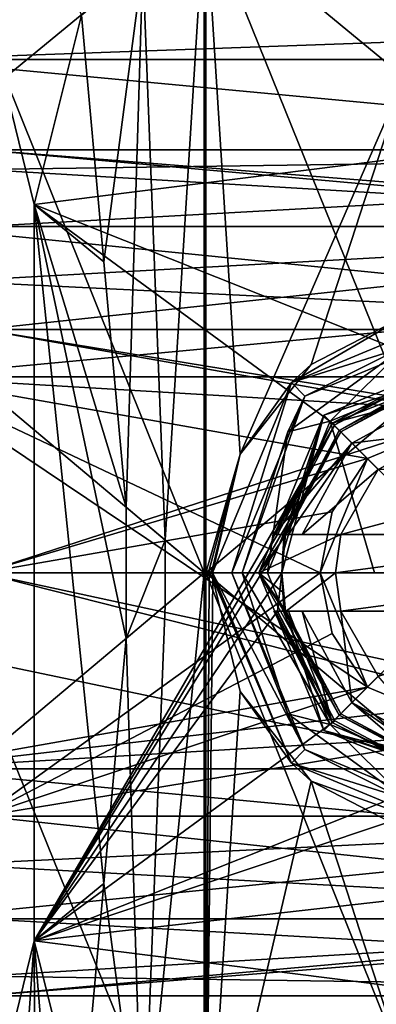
# Model space of a CAD drawing. Header units: millimetres. Extents: x -109 to 171, y -66 to 35.
# Tile 159 of 185: x 125.59 to 130.23, y -5.61 to 7.19. Entities that reach past the tile are written whole.
import ezdxf

# ---------------------------------------------------------------- set-up
doc = ezdxf.new("R2010")
doc.units = ezdxf.units.MM
doc.header["$LTSCALE"] = 65.185185
for name, color, linetype in [('697', 7, 'CONTINUOUS'), ('701', 7, 'CONTINUOUS'), ('707', 7, 'CONTINUOUS'), ('710', 7, 'CONTINUOUS'), ('713', 7, 'CONTINUOUS'), ('714', 7, 'CONTINUOUS'), ('715', 7, 'CONTINUOUS'), ('716', 7, 'CONTINUOUS'), ('717', 7, 'CONTINUOUS'), ('718', 7, 'CONTINUOUS'), ('719', 7, 'CONTINUOUS'), ('720', 7, 'CONTINUOUS'), ('721', 7, 'CONTINUOUS'), ('722', 7, 'CONTINUOUS'), ('724', 7, 'CONTINUOUS'), ('725', 7, 'CONTINUOUS'), ('731', 7, 'CONTINUOUS'), ('732', 7, 'CONTINUOUS'), ('784', 7, 'CONTINUOUS'), ('785', 7, 'CONTINUOUS'), ('794', 7, 'CONTINUOUS'), ('800', 7, 'CONTINUOUS'), ('801', 7, 'CONTINUOUS'), ('809', 7, 'CONTINUOUS'), ('880', 7, 'CONTINUOUS'), ('881', 7, 'CONTINUOUS'), ('888', 7, 'CONTINUOUS'), ('889', 7, 'CONTINUOUS'), ('905', 7, 'CONTINUOUS'), ('906', 7, 'CONTINUOUS'), ('907', 7, 'CONTINUOUS'), ('908', 7, 'CONTINUOUS'), ('909', 7, 'CONTINUOUS'), ('910', 7, 'CONTINUOUS'), ('911', 7, 'CONTINUOUS'), ('912', 7, 'CONTINUOUS'), ('913', 7, 'CONTINUOUS'), ('914', 7, 'CONTINUOUS'), ('918', 7, 'CONTINUOUS'), ('919', 7, 'CONTINUOUS'), ('920', 7, 'CONTINUOUS'), ('930', 7, 'CONTINUOUS'), ('931', 7, 'CONTINUOUS'), ('932', 7, 'CONTINUOUS'), ('933', 7, 'CONTINUOUS'), ('936', 7, 'CONTINUOUS'), ('937', 7, 'CONTINUOUS'), ('938', 7, 'CONTINUOUS'), ('939', 7, 'CONTINUOUS'), ('940', 7, 'CONTINUOUS'), ('945', 7, 'CONTINUOUS'), ('948', 7, 'CONTINUOUS'), ('951', 7, 'CONTINUOUS')]:
    doc.layers.add(name, color=color, linetype=linetype)

msp = doc.modelspace()

# ---------------------------------------------------------------- linework, layer by layer
at = {"layer": '697', "linetype": 'CONTINUOUS'}
for points in [[(125.775, 4.786, -19.676), (168.1, 10.125, -17.537), (123.643, 13.488, -15.104), (125.775, 4.786, -19.676)], [(168.1, 10.125, -17.537), (125.775, 4.786, -19.676), (131.1, 2.671, -20.073), (168.1, 10.125, -17.537)], [(125.775, 4.786, -19.676), (125.775, -4.786, -19.676), (129.691, 1.923, -20.158), (125.775, 4.786, -19.676)], [(131.1, 2.671, -20.073), (125.775, 4.786, -19.676), (129.691, 1.923, -20.158), (131.1, 2.671, -20.073)], [(129.691, 1.923, -20.158), (125.775, -4.786, -19.676), (128.944, 0.5, -20.244), (129.691, 1.923, -20.158)], [(128.944, 0.5, -20.244), (125.775, -4.786, -19.676), (129.049, 0.5, -20.244), (128.944, 0.5, -20.244)], [(129.049, 0.5, -20.244), (125.775, -4.786, -19.676), (129, 0, -20.25), (129.049, 0.5, -20.244)], [(168.1, -10.125, -17.537), (168.1, 0, -20.25), (125.775, -4.786, -19.676), (168.1, -10.125, -17.537)], [(125.775, -4.786, -19.676), (168.1, 0, -20.25), (132.1, -2.671, -20.073), (125.775, -4.786, -19.676)], [(129, 0, -20.25), (125.775, -4.786, -19.676), (128.944, -0.5, -20.244), (129, 0, -20.25)], [(129.049, -0.5, -20.244), (129, 0, -20.25), (128.944, -0.5, -20.244), (129.049, -0.5, -20.244)], [(128.944, -0.5, -20.244), (125.775, -4.786, -19.676), (129.691, -1.923, -20.158), (128.944, -0.5, -20.244)], [(129.691, -1.923, -20.158), (125.775, -4.786, -19.676), (131.1, -2.671, -20.073), (129.691, -1.923, -20.158)], [(125.775, -4.786, -19.676), (132.1, -2.671, -20.073), (131.1, -2.671, -20.073), (125.775, -4.786, -19.676)], [(123.643, -13.488, -15.104), (168.1, -10.125, -17.537), (125.775, -4.786, -19.676), (123.643, -13.488, -15.104)]]:
    msp.add_3dface(points, dxfattribs=at)
at = {"layer": '701', "linetype": 'CONTINUOUS'}
for points in [[(168.1, 10.125, 17.537), (168.1, 0, 20.25), (119.6, 10.125, 17.537), (168.1, 10.125, 17.537)], [(119.6, 10.125, 17.537), (168.1, 0, 20.25), (119.6, 0, 20.25), (119.6, 10.125, 17.537)], [(168.1, 0, 20.25), (168.1, -10.125, 17.537), (119.6, 0, 20.25), (168.1, 0, 20.25)], [(119.6, 0, 20.25), (168.1, -10.125, 17.537), (119.6, -10.125, 17.537), (119.6, 0, 20.25)]]:
    msp.add_3dface(points, dxfattribs=at)
at = {"layer": '707', "linetype": 'CONTINUOUS'}
for points in [[(125.1, 5.244, 1.658), (125.1, 5.5), (137.6, 4.5, 3.162), (125.1, 5.244, 1.658)], [(137.6, 4.5, 3.162), (125.1, 5.5), (143.1, 3.889, 3.889), (137.6, 4.5, 3.162)], [(143.1, 3.889, 3.889), (125.1, 5.5), (143.1, 5.5), (143.1, 3.889, 3.889)], [(125.1, 4.5, 3.162), (125.1, 5.244, 1.658), (137.6, 4.5, 3.162), (125.1, 4.5, 3.162)], [(125.1, 0, 5.5), (125.1, 3.162, 4.5), (143.1, 0, 5.5), (125.1, 0, 5.5)], [(125.1, 3.162, 4.5), (137.6, 3.162, 4.5), (143.1, 0, 5.5), (125.1, 3.162, 4.5)], [(125.1, -3.162, 4.5), (125.1, 0, 5.5), (137.6, -3.162, 4.5), (125.1, -3.162, 4.5)], [(137.6, -3.162, 4.5), (125.1, 0, 5.5), (143.1, -3.889, 3.889), (137.6, -3.162, 4.5)], [(143.1, -3.889, 3.889), (125.1, 0, 5.5), (143.1, 0, 5.5), (143.1, -3.889, 3.889)], [(125.1, -5.244, 1.658), (125.1, -4.5, 3.162), (143.1, -5.5), (125.1, -5.244, 1.658)], [(125.1, -4.5, 3.162), (137.6, -4.5, 3.162), (143.1, -5.5), (125.1, -4.5, 3.162)], [(125.1, -5.5), (125.1, -5.244, 1.658), (143.1, -5.5), (125.1, -5.5)]]:
    msp.add_3dface(points, dxfattribs=at)
at = {"layer": '710', "linetype": 'CONTINUOUS'}
for points in [[(143.1, 5.5), (125.1, 5.5), (125.1, 5.244, -1.658), (143.1, 5.5)], [(143.1, 5.5), (125.1, 5.244, -1.658), (125.1, 4.5, -3.162), (143.1, 5.5)], [(143.1, 5.5), (125.1, 4.5, -3.162), (137.6, 4.5, -3.162), (143.1, 5.5)], [(125.1, 3.162, -4.5), (125.1, 0, -5.5), (131.6, 2.1, -5.083), (125.1, 3.162, -4.5)], [(137.6, 3.162, -4.5), (125.1, 3.162, -4.5), (131.6, 2.1, -5.083), (137.6, 3.162, -4.5)], [(131.6, 2.1, -5.083), (125.1, 0, -5.5), (130.116, 1.486, -5.296), (131.6, 2.1, -5.083)], [(130.116, 1.486, -5.296), (125.1, 0, -5.5), (129.655, 0.791, -5.443), (130.116, 1.486, -5.296)], [(125.1, 0, -5.5), (129.5, 0, -5.5), (129.655, 0.791, -5.443), (125.1, 0, -5.5)], [(125.1, 0, -5.5), (125.1, -3.162, -4.5), (129.5, 0, -5.5), (125.1, 0, -5.5)], [(129.5, 0, -5.5), (125.1, -3.162, -4.5), (129.655, -0.791, -5.443), (129.5, 0, -5.5)], [(129.655, -0.791, -5.443), (125.1, -3.162, -4.5), (130.116, -1.486, -5.296), (129.655, -0.791, -5.443)], [(130.116, -1.486, -5.296), (125.1, -3.162, -4.5), (131.6, -2.1, -5.083), (130.116, -1.486, -5.296)], [(125.1, -3.162, -4.5), (137.6, -3.162, -4.5), (131.6, -2.1, -5.083), (125.1, -3.162, -4.5)], [(125.1, -5.5), (143.1, -5.5), (143.1, -3.889, -3.889), (125.1, -5.5)], [(137.6, -4.5, -3.162), (125.1, -5.5), (143.1, -3.889, -3.889), (137.6, -4.5, -3.162)], [(125.1, -5.244, -1.658), (125.1, -5.5), (137.6, -4.5, -3.162), (125.1, -5.244, -1.658)], [(125.1, -4.5, -3.162), (125.1, -5.244, -1.658), (137.6, -4.5, -3.162), (125.1, -4.5, -3.162)]]:
    msp.add_3dface(points, dxfattribs=at)
at = {"layer": '713', "linetype": 'CONTINUOUS'}
for points in [[(124.236, -4.5, 4.5), (124.715, -3.793, 4.5), (137.6, -3.162, 4.5), (124.236, -4.5, 4.5)], [(124.236, -4.5, 4.5), (137.6, -3.162, 4.5), (137.6, -4.5, 4.5), (124.236, -4.5, 4.5)], [(124.715, -3.793, 4.5), (125.1, -3.162, 4.5), (137.6, -3.162, 4.5), (124.715, -3.793, 4.5)]]:
    msp.add_3dface(points, dxfattribs=at)
at = {"layer": '714', "linetype": 'CONTINUOUS'}
for points in [[(124.236, 4.5, 4.5), (124.715, 4.5, 3.793), (137.6, 4.5, 3.162), (124.236, 4.5, 4.5)], [(124.236, 4.5, 4.5), (137.6, 4.5, 3.162), (137.6, 4.5, 4.5), (124.236, 4.5, 4.5)], [(124.715, 4.5, 3.793), (125.1, 4.5, 3.162), (137.6, 4.5, 3.162), (124.715, 4.5, 3.793)]]:
    msp.add_3dface(points, dxfattribs=at)
at = {"layer": '715', "linetype": 'CONTINUOUS'}
for points in [[(124.236, 4.5, -4.5), (124.715, 3.793, -4.5), (137.6, 3.162, -4.5), (124.236, 4.5, -4.5)], [(124.236, 4.5, -4.5), (137.6, 3.162, -4.5), (137.6, 4.5, -4.5), (124.236, 4.5, -4.5)], [(124.715, 3.793, -4.5), (125.1, 3.162, -4.5), (137.6, 3.162, -4.5), (124.715, 3.793, -4.5)]]:
    msp.add_3dface(points, dxfattribs=at)
at = {"layer": '716', "linetype": 'CONTINUOUS'}
for points in [[(124.236, -4.5, -4.5), (124.715, -4.5, -3.793), (137.6, -4.5, -3.162), (124.236, -4.5, -4.5)], [(124.236, -4.5, -4.5), (137.6, -4.5, -3.162), (137.6, -4.5, -4.5), (124.236, -4.5, -4.5)], [(124.715, -4.5, -3.793), (125.1, -4.5, -3.162), (137.6, -4.5, -3.162), (124.715, -4.5, -3.793)]]:
    msp.add_3dface(points, dxfattribs=at)
at = {"layer": '717', "linetype": 'CONTINUOUS'}
for points in [[(131.6, 2.1, -7.978), (130.116, 1.486, -5.296), (130.115, 1.485, -8.115), (131.6, 2.1, -7.978)], [(131.6, 2.1, -5.083), (130.116, 1.486, -5.296), (131.6, 2.1, -7.978), (131.6, 2.1, -5.083)], [(129.655, 0.791, -5.443), (129.5, 0, -5.5), (130.115, 1.485, -8.115), (129.655, 0.791, -5.443)], [(129.5, 0, -5.5), (129.5, 0, -8.25), (130.115, 1.485, -8.115), (129.5, 0, -5.5)], [(130.116, 1.486, -5.296), (129.655, 0.791, -5.443), (130.115, 1.485, -8.115), (130.116, 1.486, -5.296)]]:
    msp.add_3dface(points, dxfattribs=at)
at = {"layer": '718', "linetype": 'CONTINUOUS'}
for points in [[(129.5, 0, -5.5), (129.655, -0.791, -5.443), (129.5, 0, -8.25), (129.5, 0, -5.5)], [(129.5, 0, -8.25), (129.655, -0.791, -5.443), (130.115, -1.485, -8.115), (129.5, 0, -8.25)], [(129.655, -0.791, -5.443), (130.116, -1.486, -5.296), (130.115, -1.485, -8.115), (129.655, -0.791, -5.443)], [(130.116, -1.486, -5.296), (131.6, -2.1, -5.083), (130.115, -1.485, -8.115), (130.116, -1.486, -5.296)], [(130.115, -1.485, -8.115), (131.6, -2.1, -5.083), (131.6, -2.1, -7.978), (130.115, -1.485, -8.115)]]:
    msp.add_3dface(points, dxfattribs=at)
at = {"layer": '719', "linetype": 'CONTINUOUS'}
for points in [[(129.125, 2.475, -21.5), (131.6, 3.5, -21.5), (131.6, 3.25, -21.5), (129.125, 2.475, -21.5)], [(129.302, 2.298, -21.5), (129.125, 2.475, -21.5), (131.6, 3.25, -21.5), (129.302, 2.298, -21.5)], [(128.1, 0, -21.5), (129.125, 2.475, -21.5), (128.35, 0, -21.5), (128.1, 0, -21.5)], [(128.35, 0, -21.5), (129.125, 2.475, -21.5), (129.302, 2.298, -21.5), (128.35, 0, -21.5)], [(129.125, -2.475, -21.5), (128.1, 0, -21.5), (129.302, -2.298, -21.5), (129.125, -2.475, -21.5)], [(128.1, 0, -21.5), (128.35, 0, -21.5), (129.302, -2.298, -21.5), (128.1, 0, -21.5)], [(131.6, -3.25, -21.5), (129.125, -2.475, -21.5), (129.302, -2.298, -21.5), (131.6, -3.25, -21.5)], [(131.6, -3.5, -21.5), (129.125, -2.475, -21.5), (131.6, -3.25, -21.5), (131.6, -3.5, -21.5)]]:
    msp.add_3dface(points, dxfattribs=at)
at = {"layer": '720', "linetype": 'CONTINUOUS'}
for points in [[(131.6, 3.5, -21.5), (129.125, 2.475, -21.5), (130.674, 3.375, -21.845), (131.6, 3.5, -21.5)], [(130.674, 3.375, -21.845), (129.125, 2.475, -21.5), (129.381, 2.707, -21.893), (130.674, 3.375, -21.845)], [(129.381, 2.707, -21.893), (129.125, 2.475, -21.5), (128.458, 1.542, -22.097), (129.381, 2.707, -21.893)], [(129.125, 2.475, -21.5), (128.1, 0, -21.5), (128.458, 1.542, -22.097), (129.125, 2.475, -21.5)], [(128.1, 0, -21.5), (128.101, 0.076, -22.385), (128.458, 1.542, -22.097), (128.1, 0, -21.5)], [(128.101, 0.076, -22.385), (128.1, 0, -21.5), (128.1, 0.038, -22.386), (128.101, 0.076, -22.385)], [(128.1, 0.038, -22.386), (128.1, 0, -21.5), (128.1, 0, -22.386), (128.1, 0.038, -22.386)]]:
    msp.add_3dface(points, dxfattribs=at)
at = {"layer": '721', "linetype": 'CONTINUOUS'}
for points in [[(128.1, 0, -21.5), (129.125, -2.475, -21.5), (128.1, 0, -22.386), (128.1, 0, -21.5)], [(128.1, 0, -22.386), (129.125, -2.475, -21.5), (128.1, -0.038, -22.386), (128.1, 0, -22.386)], [(128.1, -0.038, -22.386), (129.125, -2.475, -21.5), (128.101, -0.076, -22.385), (128.1, -0.038, -22.386)], [(128.101, -0.076, -22.385), (129.125, -2.475, -21.5), (128.458, -1.542, -22.097), (128.101, -0.076, -22.385)], [(128.458, -1.542, -22.097), (129.125, -2.475, -21.5), (129.381, -2.707, -21.893), (128.458, -1.542, -22.097)], [(129.125, -2.475, -21.5), (131.6, -3.5, -21.5), (129.381, -2.707, -21.893), (129.125, -2.475, -21.5)], [(129.381, -2.707, -21.893), (131.6, -3.5, -21.5), (130.674, -3.375, -21.845), (129.381, -2.707, -21.893)]]:
    msp.add_3dface(points, dxfattribs=at)
at = {"layer": '722', "linetype": 'CONTINUOUS'}
for points in [[(125.775, 4.786, -19.676), (123.643, 13.488, -15.104), (126.393, 7.248, -21.001), (125.775, 4.786, -19.676)], [(126.684, 4.041, -21.625), (125.775, 4.786, -19.676), (126.393, 7.248, -21.001), (126.684, 4.041, -21.625)], [(125.775, -4.786, -19.676), (125.775, 4.786, -19.676), (126.684, -4.041, -21.625), (125.775, -4.786, -19.676)], [(126.684, -4.041, -21.625), (125.775, 4.786, -19.676), (126.974, -0.853, -22.248), (126.684, -4.041, -21.625)], [(126.974, -0.853, -22.248), (125.775, 4.786, -19.676), (126.974, 0.853, -22.248), (126.974, -0.853, -22.248)], [(126.974, 0.853, -22.248), (125.775, 4.786, -19.676), (126.684, 4.041, -21.625), (126.974, 0.853, -22.248)], [(126.393, -7.248, -21.001), (125.775, -4.786, -19.676), (126.684, -4.041, -21.625), (126.393, -7.248, -21.001)], [(123.643, -13.488, -15.104), (125.775, -4.786, -19.676), (125.279, -11.902, -18.612), (123.643, -13.488, -15.104)], [(125.279, -11.902, -18.612), (125.775, -4.786, -19.676), (125.798, -10.162, -19.726), (125.279, -11.902, -18.612)], [(125.798, -10.162, -19.726), (125.775, -4.786, -19.676), (126.096, -8.698, -20.364), (125.798, -10.162, -19.726)], [(126.096, -8.698, -20.364), (125.775, -4.786, -19.676), (126.393, -7.248, -21.001), (126.096, -8.698, -20.364)]]:
    msp.add_3dface(points, dxfattribs=at)
at = {"layer": '724', "linetype": 'CONTINUOUS'}
for points in [[(124.1, 8.25), (124.1, 6.674, 4.849), (168.1, 8.25), (124.1, 8.25)], [(168.1, 8.25), (124.1, 6.674, 4.849), (168.1, 6.674, 4.849), (168.1, 8.25)], [(124.1, 6.674, 4.849), (124.1, 2.549, 7.846), (168.1, 6.674, 4.849), (124.1, 6.674, 4.849)], [(124.1, 2.549, 7.846), (168.1, 2.549, 7.846), (168.1, 6.674, 4.849), (124.1, 2.549, 7.846)], [(124.1, 2.549, 7.846), (124.1, -2.549, 7.846), (168.1, 2.549, 7.846), (124.1, 2.549, 7.846)], [(124.1, -2.549, 7.846), (168.1, -2.549, 7.846), (168.1, 2.549, 7.846), (124.1, -2.549, 7.846)], [(124.1, -2.549, 7.846), (124.1, -6.674, 4.849), (168.1, -2.549, 7.846), (124.1, -2.549, 7.846)], [(124.1, -6.674, 4.849), (168.1, -6.674, 4.849), (168.1, -2.549, 7.846), (124.1, -6.674, 4.849)]]:
    msp.add_3dface(points, dxfattribs=at)
at = {"layer": '725', "linetype": 'CONTINUOUS'}
for points in [[(124.1, 6.674, -4.849), (124.1, 8.25), (168.1, 6.674, -4.849), (124.1, 6.674, -4.849)], [(124.1, 8.25), (168.1, 8.25), (168.1, 6.674, -4.849), (124.1, 8.25)], [(124.1, 2.549, -7.846), (124.1, 6.674, -4.849), (168.1, 2.549, -7.846), (124.1, 2.549, -7.846)], [(124.1, 6.674, -4.849), (168.1, 6.674, -4.849), (168.1, 2.549, -7.846), (124.1, 6.674, -4.849)], [(124.1, -2.549, -7.846), (124.1, 2.549, -7.846), (130.115, -1.485, -8.115), (124.1, -2.549, -7.846)], [(129.5, 0, -8.25), (124.1, 2.549, -7.846), (130.115, 1.485, -8.115), (129.5, 0, -8.25)], [(124.1, 2.549, -7.846), (129.5, 0, -8.25), (130.115, -1.485, -8.115), (124.1, 2.549, -7.846)], [(124.1, 2.549, -7.846), (131.6, 2.1, -7.978), (130.115, 1.485, -8.115), (124.1, 2.549, -7.846)], [(131.6, 2.1, -7.978), (124.1, 2.549, -7.846), (168.1, 2.549, -7.846), (131.6, 2.1, -7.978)], [(124.1, -2.549, -7.846), (130.115, -1.485, -8.115), (131.6, -2.1, -7.978), (124.1, -2.549, -7.846)], [(124.1, -2.549, -7.846), (131.6, -2.1, -7.978), (168.1, -2.549, -7.846), (124.1, -2.549, -7.846)], [(124.1, -6.674, -4.849), (124.1, -2.549, -7.846), (168.1, -6.674, -4.849), (124.1, -6.674, -4.849)], [(124.1, -2.549, -7.846), (168.1, -2.549, -7.846), (168.1, -6.674, -4.849), (124.1, -2.549, -7.846)]]:
    msp.add_3dface(points, dxfattribs=at)
at = {"layer": '731', "linetype": 'CONTINUOUS'}
for points in [[(129.031, -0.5, -21.217), (129.749, -1.851, -21.217), (128.7, 0, -21.5), (129.031, -0.5, -21.217)], [(128.7, 0, -21.5), (129.749, -1.851, -21.217), (129.549, -2.051, -21.5), (128.7, 0, -21.5)], [(129.012, -0.251, -21.2), (129.031, -0.5, -21.217), (128.7, 0, -21.5), (129.012, -0.251, -21.2)], [(129, 0, -21.2), (129.012, -0.251, -21.2), (128.7, 0, -21.5), (129, 0, -21.2)], [(129.04, -0.5, -21.209), (129.031, -0.5, -21.217), (129.012, -0.251, -21.2), (129.04, -0.5, -21.209)], [(129.049, -0.5, -21.2), (129.04, -0.5, -21.209), (129.012, -0.251, -21.2), (129.049, -0.5, -21.2)], [(129.749, -1.851, -21.217), (131.1, -2.569, -21.217), (129.549, -2.051, -21.5), (129.749, -1.851, -21.217)], [(131.1, -2.569, -21.217), (131.6, -2.6, -21.2), (129.549, -2.051, -21.5), (131.1, -2.569, -21.217)], [(129.549, -2.051, -21.5), (131.6, -2.6, -21.2), (131.6, -2.9, -21.5), (129.549, -2.051, -21.5)]]:
    msp.add_3dface(points, dxfattribs=at)
at = {"layer": '732', "linetype": 'CONTINUOUS'}
for points in [[(131.6, 2.9, -21.5), (129.749, 1.851, -21.217), (129.549, 2.051, -21.5), (131.6, 2.9, -21.5)], [(131.1, 2.569, -21.217), (129.749, 1.851, -21.217), (131.6, 2.9, -21.5), (131.1, 2.569, -21.217)], [(129, 0, -21.2), (128.7, 0, -21.5), (129.549, 2.051, -21.5), (129, 0, -21.2)], [(129.012, 0.251, -21.2), (129, 0, -21.2), (129.549, 2.051, -21.5), (129.012, 0.251, -21.2)], [(129.031, 0.5, -21.217), (129.012, 0.251, -21.2), (129.549, 2.051, -21.5), (129.031, 0.5, -21.217)], [(129.749, 1.851, -21.217), (129.031, 0.5, -21.217), (129.549, 2.051, -21.5), (129.749, 1.851, -21.217)], [(129.049, 0.5, -21.2), (129.012, 0.251, -21.2), (129.04, 0.5, -21.209), (129.049, 0.5, -21.2)], [(129.04, 0.5, -21.209), (129.012, 0.251, -21.2), (129.031, 0.5, -21.217), (129.04, 0.5, -21.209)]]:
    msp.add_3dface(points, dxfattribs=at)
at = {"layer": '784', "linetype": 'CONTINUOUS'}
msp.add_3dface([(130.6, 10.458, 19.565), (128.01, 8.572, 20.695), (130.6, 6.44, 21.229), (130.6, 10.458, 19.565)], dxfattribs=at)
at = {"layer": '785', "linetype": 'CONTINUOUS'}
msp.add_3dface([(130.6, 2.174, 22.077), (128.01, 0, 22.4), (130.6, -2.174, 22.077), (130.6, 2.174, 22.077)], dxfattribs=at)
at = {"layer": '794', "linetype": 'CONTINUOUS'}
msp.add_3dface([(130.6, 6.44, -21.229), (128.01, 8.572, -20.695), (130.6, 10.458, -19.565), (130.6, 6.44, -21.229)], dxfattribs=at)
at = {"layer": '800', "linetype": 'CONTINUOUS'}
msp.add_3dface([(127.99, 8.572, 20.695), (125.4, 10.458, 19.565), (125.4, 6.44, 21.229), (127.99, 8.572, 20.695)], dxfattribs=at)
at = {"layer": '801', "linetype": 'CONTINUOUS'}
msp.add_3dface([(127.99, 0, 22.4), (125.4, 2.174, 22.077), (125.4, -2.174, 22.077), (127.99, 0, 22.4)], dxfattribs=at)
at = {"layer": '809', "linetype": 'CONTINUOUS'}
for points in [[(126.974, -0.853, -22.248), (126.974, 0.853, -22.248), (127.482, 0.426, -22.32), (126.974, -0.853, -22.248)], [(127.482, -0.426, -22.32), (126.974, -0.853, -22.248), (127.482, 0.426, -22.32), (127.482, -0.426, -22.32)], [(127.99, 0, -22.4), (127.482, -0.426, -22.32), (127.482, 0.426, -22.32), (127.99, 0, -22.4)]]:
    msp.add_3dface(points, dxfattribs=at)
at = {"layer": '880', "linetype": 'CONTINUOUS'}
for points in [[(127.99, -8.572, -20.695), (127.192, -7.906, -20.838), (127.99, 0, -22.4), (127.99, -8.572, -20.695)], [(127.192, -7.906, -20.838), (127.482, -0.426, -22.32), (127.99, 0, -22.4), (127.192, -7.906, -20.838)], [(127.99, -8.572, -20.695), (127.99, 0, -22.4), (128, 0, -22.4), (127.99, -8.572, -20.695)], [(128.01, 0, -22.4), (128.01, -8.572, -20.695), (128, 0, -22.4), (128.01, 0, -22.4)], [(128.056, -0.038, -22.393), (128.01, -8.572, -20.695), (128.01, 0, -22.4), (128.056, -0.038, -22.393)], [(128, -8.572, -20.695), (127.99, -8.572, -20.695), (128, 0, -22.4), (128, -8.572, -20.695)], [(128.01, -8.572, -20.695), (128, -8.572, -20.695), (128, 0, -22.4), (128.01, -8.572, -20.695)], [(128.101, -0.076, -22.385), (128.01, -8.572, -20.695), (128.056, -0.038, -22.393), (128.101, -0.076, -22.385)], [(128.101, -0.076, -22.385), (128.458, -1.542, -22.097), (128.01, -8.572, -20.695), (128.101, -0.076, -22.385)], [(127.192, -7.906, -20.838), (126.974, -0.853, -22.248), (127.482, -0.426, -22.32), (127.192, -7.906, -20.838)], [(126.974, -0.853, -22.248), (127.192, -7.906, -20.838), (126.684, -4.041, -21.625), (126.974, -0.853, -22.248)], [(128.458, -1.542, -22.097), (129.381, -2.707, -21.893), (128.01, -8.572, -20.695), (128.458, -1.542, -22.097)], [(128.01, -8.572, -20.695), (129.381, -2.707, -21.893), (130.6, -6.44, -21.229), (128.01, -8.572, -20.695)], [(129.381, -2.707, -21.893), (130.674, -3.375, -21.845), (130.6, -6.44, -21.229), (129.381, -2.707, -21.893)], [(126.393, -7.248, -21.001), (126.684, -4.041, -21.625), (127.192, -7.906, -20.838), (126.393, -7.248, -21.001)]]:
    msp.add_3dface(points, dxfattribs=at)
at = {"layer": '881', "linetype": 'CONTINUOUS'}
for points in [[(127.482, 0.426, -22.32), (127.192, 7.906, -20.838), (127.99, 8.572, -20.695), (127.482, 0.426, -22.32)], [(127.99, 0, -22.4), (127.482, 0.426, -22.32), (127.99, 8.572, -20.695), (127.99, 0, -22.4)], [(127.99, 0, -22.4), (127.99, 8.572, -20.695), (128, 8.572, -20.695), (127.99, 0, -22.4)], [(128, 0, -22.4), (127.99, 0, -22.4), (128, 8.572, -20.695), (128, 0, -22.4)], [(128.01, 8.572, -20.695), (128.01, 0, -22.4), (128, 0, -22.4), (128.01, 8.572, -20.695)], [(128.01, 8.572, -20.695), (128, 0, -22.4), (128, 8.572, -20.695), (128.01, 8.572, -20.695)], [(128.458, 1.542, -22.097), (128.01, 8.572, -20.695), (130.6, 6.44, -21.229), (128.458, 1.542, -22.097)], [(128.01, 8.572, -20.695), (128.458, 1.542, -22.097), (128.01, 0, -22.4), (128.01, 8.572, -20.695)], [(126.684, 4.041, -21.625), (126.393, 7.248, -21.001), (127.192, 7.906, -20.838), (126.684, 4.041, -21.625)], [(126.974, 0.853, -22.248), (126.684, 4.041, -21.625), (127.192, 7.906, -20.838), (126.974, 0.853, -22.248)], [(127.482, 0.426, -22.32), (126.974, 0.853, -22.248), (127.192, 7.906, -20.838), (127.482, 0.426, -22.32)], [(129.381, 2.707, -21.893), (128.458, 1.542, -22.097), (130.6, 6.44, -21.229), (129.381, 2.707, -21.893)], [(130.674, 3.375, -21.845), (129.381, 2.707, -21.893), (130.6, 6.44, -21.229), (130.674, 3.375, -21.845)], [(128.01, 0, -22.4), (128.458, 1.542, -22.097), (128.056, 0.038, -22.393), (128.01, 0, -22.4)], [(128.458, 1.542, -22.097), (128.101, 0.076, -22.385), (128.056, 0.038, -22.393), (128.458, 1.542, -22.097)]]:
    msp.add_3dface(points, dxfattribs=at)
at = {"layer": '888', "linetype": 'CONTINUOUS'}
for points in [[(127.99, 8.572, 20.695), (125.4, 6.44, 21.229), (127.99, 0, 22.4), (127.99, 8.572, 20.695)], [(127.99, 8.572, 20.695), (127.99, 0, 22.4), (128, 0, 22.4), (127.99, 8.572, 20.695)], [(128, 8.572, 20.695), (127.99, 8.572, 20.695), (128, 0, 22.4), (128, 8.572, 20.695)], [(128.01, 0, 22.4), (128.01, 8.572, 20.695), (128, 8.572, 20.695), (128.01, 0, 22.4)], [(128.01, 0, 22.4), (128, 8.572, 20.695), (128, 0, 22.4), (128.01, 0, 22.4)], [(130.6, 6.44, 21.229), (128.01, 8.572, 20.695), (130.6, 2.174, 22.077), (130.6, 6.44, 21.229)], [(128.01, 8.572, 20.695), (128.01, 0, 22.4), (130.6, 2.174, 22.077), (128.01, 8.572, 20.695)], [(125.4, 6.44, 21.229), (125.4, 2.174, 22.077), (127.99, 0, 22.4), (125.4, 6.44, 21.229)]]:
    msp.add_3dface(points, dxfattribs=at)
at = {"layer": '889', "linetype": 'CONTINUOUS'}
for points in [[(127.99, 0, 22.4), (125.4, -2.174, 22.077), (127.99, -8.572, 20.695), (127.99, 0, 22.4)], [(127.99, 0, 22.4), (127.99, -8.572, 20.695), (128, -8.572, 20.695), (127.99, 0, 22.4)], [(128, 0, 22.4), (127.99, 0, 22.4), (128, -8.572, 20.695), (128, 0, 22.4)], [(128.01, -8.572, 20.695), (128.01, 0, 22.4), (128, 0, 22.4), (128.01, -8.572, 20.695)], [(128.01, -8.572, 20.695), (128, 0, 22.4), (128, -8.572, 20.695), (128.01, -8.572, 20.695)], [(130.6, -2.174, 22.077), (128.01, 0, 22.4), (130.6, -6.44, 21.229), (130.6, -2.174, 22.077)], [(128.01, 0, 22.4), (128.01, -8.572, 20.695), (130.6, -6.44, 21.229), (128.01, 0, 22.4)], [(125.4, -2.174, 22.077), (125.4, -6.44, 21.229), (127.99, -8.572, 20.695), (125.4, -2.174, 22.077)]]:
    msp.add_3dface(points, dxfattribs=at)
at = {"layer": '905', "linetype": 'CONTINUOUS'}
for points in [[(131.6, 2.786, -21.999), (131.6, 0, -22.1), (129.63, 1.97, -21.999), (131.6, 2.786, -21.999)], [(128.814, 0, -21.999), (129.63, 1.97, -21.999), (130.206, 0, -22.075), (128.814, 0, -21.999)], [(129.63, 1.97, -21.999), (131.6, 0, -22.1), (130.206, 0, -22.075), (129.63, 1.97, -21.999)]]:
    msp.add_3dface(points, dxfattribs=at)
at = {"layer": '906', "linetype": 'CONTINUOUS'}
for points in [[(129.302, 2.298, -21.5), (131.6, 3.25, -21.5), (130.637, 2.964, -21.84), (129.302, 2.298, -21.5)], [(129.079, 1.832, -21.84), (129.302, 2.298, -21.5), (130.637, 2.964, -21.84), (129.079, 1.832, -21.84)], [(129.63, 1.97, -21.999), (129.079, 1.832, -21.84), (130.637, 2.964, -21.84), (129.63, 1.97, -21.999)], [(131.6, 2.786, -21.999), (129.63, 1.97, -21.999), (130.637, 2.964, -21.84), (131.6, 2.786, -21.999)], [(128.35, 0, -21.5), (129.302, 2.298, -21.5), (128.484, 0, -21.84), (128.35, 0, -21.5)], [(128.484, 0, -21.84), (129.302, 2.298, -21.5), (129.079, 1.832, -21.84), (128.484, 0, -21.84)], [(129.63, 1.97, -21.999), (128.814, 0, -21.999), (129.079, 1.832, -21.84), (129.63, 1.97, -21.999)], [(128.814, 0, -21.999), (128.484, 0, -21.84), (129.079, 1.832, -21.84), (128.814, 0, -21.999)]]:
    msp.add_3dface(points, dxfattribs=at)
at = {"layer": '907', "linetype": 'CONTINUOUS'}
for points in [[(131.6, 2.9, -21.5), (129.549, 2.051, -21.5), (131.1, 2.544, -21.5), (131.6, 2.9, -21.5)], [(131.1, 2.544, -21.5), (129.549, 2.051, -21.5), (129.767, 1.833, -21.5), (131.1, 2.544, -21.5)], [(129.549, 2.051, -21.5), (128.7, 0, -21.5), (129.767, 1.833, -21.5), (129.549, 2.051, -21.5)], [(129.767, 1.833, -21.5), (128.7, 0, -21.5), (129.056, 0.5, -21.5), (129.767, 1.833, -21.5)], [(129.056, 0.5, -21.5), (128.7, 0, -21.5), (129.767, 0.5, -21.5), (129.056, 0.5, -21.5)], [(129.767, 0.5, -21.5), (128.7, 0, -21.5), (129.7, 0, -21.5), (129.767, 0.5, -21.5)], [(128.7, 0, -21.5), (129.549, -2.051, -21.5), (129.056, -0.5, -21.5), (128.7, 0, -21.5)], [(129.7, 0, -21.5), (128.7, 0, -21.5), (129.056, -0.5, -21.5), (129.7, 0, -21.5)], [(129.767, -0.5, -21.5), (129.7, 0, -21.5), (129.056, -0.5, -21.5), (129.767, -0.5, -21.5)], [(129.056, -0.5, -21.5), (129.549, -2.051, -21.5), (129.767, -1.833, -21.5), (129.056, -0.5, -21.5)], [(129.767, -1.833, -21.5), (129.549, -2.051, -21.5), (131.1, -2.544, -21.5), (129.767, -1.833, -21.5)], [(129.549, -2.051, -21.5), (131.6, -2.9, -21.5), (131.1, -2.544, -21.5), (129.549, -2.051, -21.5)]]:
    msp.add_3dface(points, dxfattribs=at)
at = {"layer": '908', "linetype": 'CONTINUOUS'}
for points in [[(128.896, -0.5, -19.7), (128.92, -0.5, -19.973), (129.655, -1.945, -19.7), (128.896, -0.5, -19.7)], [(128.944, -0.5, -20.244), (129.655, -1.945, -19.7), (128.92, -0.5, -19.973), (128.944, -0.5, -20.244)], [(128.944, -0.5, -20.244), (129.691, -1.923, -20.158), (129.655, -1.945, -19.7), (128.944, -0.5, -20.244)], [(129.691, -1.923, -20.158), (131.1, -2.671, -20.073), (129.655, -1.945, -19.7), (129.691, -1.923, -20.158)], [(129.655, -1.945, -19.7), (131.1, -2.671, -20.073), (131.1, -2.688, -19.887), (129.655, -1.945, -19.7)], [(131.1, -2.704, -19.7), (129.655, -1.945, -19.7), (131.1, -2.688, -19.887), (131.1, -2.704, -19.7)]]:
    msp.add_3dface(points, dxfattribs=at)
at = {"layer": '909', "linetype": 'CONTINUOUS'}
for points in [[(128.896, -0.5, -19.7), (129.655, -1.945, -19.7), (129.086, -0.5, -19.187), (128.896, -0.5, -19.7)], [(129.655, -1.945, -19.7), (129.267, -0.5, -18.7), (129.086, -0.5, -19.187), (129.655, -1.945, -19.7)], [(129.267, -0.5, -18.7), (129.655, -1.945, -19.7), (129.913, -1.687, -18.7), (129.267, -0.5, -18.7)], [(129.655, -1.945, -19.7), (131.1, -2.704, -19.7), (129.913, -1.687, -18.7), (129.655, -1.945, -19.7)], [(131.1, -2.704, -19.7), (131.1, -2.514, -19.187), (129.913, -1.687, -18.7), (131.1, -2.704, -19.7)], [(131.1, -2.333, -18.7), (129.913, -1.687, -18.7), (131.1, -2.514, -19.187), (131.1, -2.333, -18.7)]]:
    msp.add_3dface(points, dxfattribs=at)
at = {"layer": '910', "linetype": 'CONTINUOUS'}
for points in [[(131.1, 1.833, -18.7), (131.1, 2.333, -18.7), (129.913, 1.687, -18.7), (131.1, 1.833, -18.7)], [(130.256, 1.344, -18.7), (131.1, 1.833, -18.7), (129.913, 1.687, -18.7), (130.256, 1.344, -18.7)], [(129.267, 0.5, -18.7), (130.256, 1.344, -18.7), (129.913, 1.687, -18.7), (129.267, 0.5, -18.7)], [(129.767, 0.5, -18.7), (130.256, 1.344, -18.7), (129.267, 0.5, -18.7), (129.767, 0.5, -18.7)]]:
    msp.add_3dface(points, dxfattribs=at)
at = {"layer": '911', "linetype": 'CONTINUOUS'}
for points in [[(129.767, -0.5, -20.7), (129.767, -0.5, -18.7), (130.256, -1.344, -18.7), (129.767, -0.5, -20.7)], [(130.256, -1.344, -20.7), (129.767, -0.5, -20.7), (130.256, -1.344, -18.7), (130.256, -1.344, -20.7)]]:
    msp.add_3dface(points, dxfattribs=at)
at = {"layer": '912', "linetype": 'CONTINUOUS'}
for points in [[(130.256, 1.344, -20.7), (129.767, 0.5, -20.7), (132.944, 1.344, -20.7), (130.256, 1.344, -20.7)], [(132.944, 1.344, -20.7), (129.767, 0.5, -20.7), (133.433, 0.5, -20.7), (132.944, 1.344, -20.7)], [(129.767, 0.5, -20.7), (129.7, 0, -20.7), (133.433, 0.5, -20.7), (129.767, 0.5, -20.7)], [(133.433, 0.5, -20.7), (129.7, 0, -20.7), (133.5, 0, -20.7), (133.433, 0.5, -20.7)], [(129.7, 0, -20.7), (129.767, -0.5, -20.7), (133.5, 0, -20.7), (129.7, 0, -20.7)], [(129.767, -0.5, -20.7), (133.433, -0.5, -20.7), (133.5, 0, -20.7), (129.767, -0.5, -20.7)], [(129.767, -0.5, -20.7), (130.256, -1.344, -20.7), (133.433, -0.5, -20.7), (129.767, -0.5, -20.7)]]:
    msp.add_3dface(points, dxfattribs=at)
at = {"layer": '913', "linetype": 'CONTINUOUS'}
for points in [[(131.6, 0, -22.1), (128.814, 0, -21.999), (130.206, 0, -22.075), (131.6, 0, -22.1)], [(128.814, 0, -21.999), (131.6, 0, -22.1), (129.63, -1.97, -21.999), (128.814, 0, -21.999)], [(129.63, -1.97, -21.999), (131.6, 0, -22.1), (131.6, -2.786, -21.999), (129.63, -1.97, -21.999)]]:
    msp.add_3dface(points, dxfattribs=at)
at = {"layer": '914', "linetype": 'CONTINUOUS'}
for points in [[(129.302, -2.298, -21.5), (128.35, 0, -21.5), (129.079, -1.832, -21.84), (129.302, -2.298, -21.5)], [(128.35, 0, -21.5), (128.484, 0, -21.84), (129.079, -1.832, -21.84), (128.35, 0, -21.5)], [(128.484, 0, -21.84), (128.814, 0, -21.999), (129.63, -1.97, -21.999), (128.484, 0, -21.84)], [(128.484, 0, -21.84), (129.63, -1.97, -21.999), (129.079, -1.832, -21.84), (128.484, 0, -21.84)], [(130.637, -2.964, -21.84), (129.302, -2.298, -21.5), (129.079, -1.832, -21.84), (130.637, -2.964, -21.84)], [(129.63, -1.97, -21.999), (130.637, -2.964, -21.84), (129.079, -1.832, -21.84), (129.63, -1.97, -21.999)], [(129.63, -1.97, -21.999), (131.6, -2.786, -21.999), (130.637, -2.964, -21.84), (129.63, -1.97, -21.999)], [(131.6, -3.25, -21.5), (129.302, -2.298, -21.5), (130.637, -2.964, -21.84), (131.6, -3.25, -21.5)]]:
    msp.add_3dface(points, dxfattribs=at)
at = {"layer": '918', "linetype": 'CONTINUOUS'}
for points in [[(128.92, -0.5, -19.973), (128.896, -0.5, -19.7), (129.767, -0.5, -20.7), (128.92, -0.5, -19.973)], [(128.896, -0.5, -19.7), (129.086, -0.5, -19.187), (129.767, -0.5, -20.7), (128.896, -0.5, -19.7)], [(129.049, -0.5, -20.244), (128.944, -0.5, -20.244), (128.92, -0.5, -19.973), (129.049, -0.5, -20.244)], [(129.049, -0.5, -20.244), (128.92, -0.5, -19.973), (129.767, -0.5, -20.7), (129.049, -0.5, -20.244)], [(129.031, -0.5, -21.217), (129.04, -0.5, -21.209), (129.767, -0.5, -21.5), (129.031, -0.5, -21.217)], [(129.031, -0.5, -21.217), (129.767, -0.5, -21.5), (129.044, -0.5, -21.359), (129.031, -0.5, -21.217)], [(129.04, -0.5, -21.209), (129.049, -0.5, -21.2), (129.767, -0.5, -21.5), (129.04, -0.5, -21.209)], [(129.767, -0.5, -21.5), (129.056, -0.5, -21.5), (129.044, -0.5, -21.359), (129.767, -0.5, -21.5)], [(129.049, -0.5, -21.2), (129.049, -0.5, -20.244), (129.767, -0.5, -20.7), (129.049, -0.5, -21.2)], [(129.767, -0.5, -21.5), (129.049, -0.5, -21.2), (129.767, -0.5, -20.7), (129.767, -0.5, -21.5)], [(129.086, -0.5, -19.187), (129.267, -0.5, -18.7), (129.767, -0.5, -20.7), (129.086, -0.5, -19.187)], [(129.267, -0.5, -18.7), (129.767, -0.5, -18.7), (129.767, -0.5, -20.7), (129.267, -0.5, -18.7)]]:
    msp.add_3dface(points, dxfattribs=at)
at = {"layer": '919', "linetype": 'CONTINUOUS'}
for points in [[(129.767, 0.5, -21.5), (129.7, 0, -21.5), (129.767, 0.5, -20.7), (129.767, 0.5, -21.5)], [(129.7, 0, -21.5), (129.7, 0, -20.7), (129.767, 0.5, -20.7), (129.7, 0, -21.5)], [(129.7, 0, -21.5), (129.767, -0.5, -21.5), (129.7, 0, -20.7), (129.7, 0, -21.5)], [(129.767, -0.5, -21.5), (129.767, -0.5, -20.7), (129.7, 0, -20.7), (129.767, -0.5, -21.5)]]:
    msp.add_3dface(points, dxfattribs=at)
at = {"layer": '920', "linetype": 'CONTINUOUS'}
for points in [[(128.92, 0.5, -19.973), (129.767, 0.5, -18.7), (128.896, 0.5, -19.7), (128.92, 0.5, -19.973)], [(128.896, 0.5, -19.7), (129.767, 0.5, -18.7), (129.086, 0.5, -19.187), (128.896, 0.5, -19.7)], [(128.944, 0.5, -20.244), (129.767, 0.5, -18.7), (128.92, 0.5, -19.973), (128.944, 0.5, -20.244)], [(128.944, 0.5, -20.244), (129.049, 0.5, -20.244), (129.767, 0.5, -18.7), (128.944, 0.5, -20.244)], [(129.04, 0.5, -21.209), (129.031, 0.5, -21.217), (129.767, 0.5, -20.7), (129.04, 0.5, -21.209)], [(129.767, 0.5, -20.7), (129.031, 0.5, -21.217), (129.044, 0.5, -21.359), (129.767, 0.5, -20.7)], [(129.049, 0.5, -21.2), (129.04, 0.5, -21.209), (129.767, 0.5, -20.7), (129.049, 0.5, -21.2)], [(129.056, 0.5, -21.5), (129.767, 0.5, -20.7), (129.044, 0.5, -21.359), (129.056, 0.5, -21.5)], [(129.049, 0.5, -20.244), (129.049, 0.5, -21.2), (129.767, 0.5, -20.7), (129.049, 0.5, -20.244)], [(129.767, 0.5, -18.7), (129.049, 0.5, -20.244), (129.767, 0.5, -20.7), (129.767, 0.5, -18.7)], [(129.056, 0.5, -21.5), (129.767, 0.5, -21.5), (129.767, 0.5, -20.7), (129.056, 0.5, -21.5)], [(129.767, 0.5, -18.7), (129.267, 0.5, -18.7), (129.086, 0.5, -19.187), (129.767, 0.5, -18.7)]]:
    msp.add_3dface(points, dxfattribs=at)
at = {"layer": '930', "linetype": 'CONTINUOUS'}
for points in [[(124.716, 3.79, 4.5), (124.236, 4.5, 4.5), (137.6, 4.5, 4.5), (124.716, 3.79, 4.5)], [(125.1, 3.162, 4.5), (124.716, 3.79, 4.5), (137.6, 4.5, 4.5), (125.1, 3.162, 4.5)], [(137.6, 3.162, 4.5), (125.1, 3.162, 4.5), (137.6, 4.5, 4.5), (137.6, 3.162, 4.5)]]:
    msp.add_3dface(points, dxfattribs=at)
at = {"layer": '931', "linetype": 'CONTINUOUS'}
for points in [[(124.716, 4.5, -3.79), (124.236, 4.5, -4.5), (137.6, 4.5, -4.5), (124.716, 4.5, -3.79)], [(125.1, 4.5, -3.162), (124.716, 4.5, -3.79), (137.6, 4.5, -4.5), (125.1, 4.5, -3.162)], [(137.6, 4.5, -3.162), (125.1, 4.5, -3.162), (137.6, 4.5, -4.5), (137.6, 4.5, -3.162)]]:
    msp.add_3dface(points, dxfattribs=at)
at = {"layer": '932', "linetype": 'CONTINUOUS'}
for points in [[(125.1, -3.162, -4.5), (124.716, -3.79, -4.5), (137.6, -4.5, -4.5), (125.1, -3.162, -4.5)], [(137.6, -3.162, -4.5), (125.1, -3.162, -4.5), (137.6, -4.5, -4.5), (137.6, -3.162, -4.5)], [(124.716, -3.79, -4.5), (124.236, -4.5, -4.5), (137.6, -4.5, -4.5), (124.716, -3.79, -4.5)]]:
    msp.add_3dface(points, dxfattribs=at)
at = {"layer": '933', "linetype": 'CONTINUOUS'}
for points in [[(124.716, -4.5, 3.79), (124.236, -4.5, 4.5), (137.6, -4.5, 4.5), (124.716, -4.5, 3.79)], [(125.1, -4.5, 3.162), (124.716, -4.5, 3.79), (137.6, -4.5, 4.5), (125.1, -4.5, 3.162)], [(137.6, -4.5, 3.162), (125.1, -4.5, 3.162), (137.6, -4.5, 4.5), (137.6, -4.5, 3.162)]]:
    msp.add_3dface(points, dxfattribs=at)
at = {"layer": '936', "linetype": 'CONTINUOUS'}
for points in [[(129.049, 0.5, -20.244), (129, 0, -20.25), (129.049, 0.5, -21.2), (129.049, 0.5, -20.244)], [(129, 0, -20.25), (129.012, 0.251, -21.2), (129.049, 0.5, -21.2), (129, 0, -20.25)], [(129, 0, -20.25), (129, 0, -21.2), (129.012, 0.251, -21.2), (129, 0, -20.25)], [(129, 0, -20.25), (129.049, -0.5, -20.244), (129, 0, -21.2), (129, 0, -20.25)], [(129.049, -0.5, -20.244), (129.012, -0.251, -21.2), (129, 0, -21.2), (129.049, -0.5, -20.244)], [(129.049, -0.5, -20.244), (129.049, -0.5, -21.2), (129.012, -0.251, -21.2), (129.049, -0.5, -20.244)]]:
    msp.add_3dface(points, dxfattribs=at)
at = {"layer": '937', "linetype": 'CONTINUOUS'}
for points in [[(128.056, -0.038, -22.393), (128.01, 0, -22.4), (128.056, 0.038, -22.393), (128.056, -0.038, -22.393)], [(128.101, 0.076, -22.385), (128.1, 0.038, -22.386), (128.056, -0.038, -22.393), (128.101, 0.076, -22.385)], [(128.101, 0.076, -22.385), (128.056, -0.038, -22.393), (128.056, 0.038, -22.393), (128.101, 0.076, -22.385)], [(128.1, 0.038, -22.386), (128.1, 0, -22.386), (128.056, -0.038, -22.393), (128.1, 0.038, -22.386)], [(128.1, 0, -22.386), (128.1, -0.038, -22.386), (128.056, -0.038, -22.393), (128.1, 0, -22.386)], [(128.1, -0.038, -22.386), (128.101, -0.076, -22.385), (128.056, -0.038, -22.393), (128.1, -0.038, -22.386)]]:
    msp.add_3dface(points, dxfattribs=at)
at = {"layer": '938', "linetype": 'CONTINUOUS'}
for points in [[(129.749, -1.851, -21.217), (129.031, -0.5, -21.217), (129.767, -1.833, -21.5), (129.749, -1.851, -21.217)], [(129.031, -0.5, -21.217), (129.044, -0.5, -21.359), (129.767, -1.833, -21.5), (129.031, -0.5, -21.217)], [(129.056, -0.5, -21.5), (129.767, -1.833, -21.5), (129.044, -0.5, -21.359), (129.056, -0.5, -21.5)], [(129.749, -1.851, -21.217), (129.767, -1.833, -21.5), (131.1, -2.544, -21.5), (129.749, -1.851, -21.217)], [(131.1, -2.569, -21.217), (129.749, -1.851, -21.217), (131.1, -2.556, -21.359), (131.1, -2.569, -21.217)], [(129.749, -1.851, -21.217), (131.1, -2.544, -21.5), (131.1, -2.556, -21.359), (129.749, -1.851, -21.217)]]:
    msp.add_3dface(points, dxfattribs=at)
at = {"layer": '939', "linetype": 'CONTINUOUS'}
for points in [[(131.1, 2.704, -19.7), (129.691, 1.923, -20.158), (129.655, 1.945, -19.7), (131.1, 2.704, -19.7)], [(131.1, 2.704, -19.7), (131.1, 2.688, -19.887), (129.691, 1.923, -20.158), (131.1, 2.704, -19.7)], [(131.1, 2.671, -20.073), (129.691, 1.923, -20.158), (131.1, 2.688, -19.887), (131.1, 2.671, -20.073)], [(128.92, 0.5, -19.973), (128.896, 0.5, -19.7), (129.655, 1.945, -19.7), (128.92, 0.5, -19.973)], [(128.944, 0.5, -20.244), (128.92, 0.5, -19.973), (129.655, 1.945, -19.7), (128.944, 0.5, -20.244)], [(129.691, 1.923, -20.158), (128.944, 0.5, -20.244), (129.655, 1.945, -19.7), (129.691, 1.923, -20.158)]]:
    msp.add_3dface(points, dxfattribs=at)
at = {"layer": '940', "linetype": 'CONTINUOUS'}
for points in [[(129.749, 1.851, -21.217), (131.1, 2.569, -21.217), (129.767, 1.833, -21.5), (129.749, 1.851, -21.217)], [(131.1, 2.569, -21.217), (131.1, 2.556, -21.359), (129.767, 1.833, -21.5), (131.1, 2.569, -21.217)], [(131.1, 2.544, -21.5), (129.767, 1.833, -21.5), (131.1, 2.556, -21.359), (131.1, 2.544, -21.5)], [(129.031, 0.5, -21.217), (129.749, 1.851, -21.217), (129.044, 0.5, -21.359), (129.031, 0.5, -21.217)], [(129.749, 1.851, -21.217), (129.056, 0.5, -21.5), (129.044, 0.5, -21.359), (129.749, 1.851, -21.217)], [(129.749, 1.851, -21.217), (129.767, 1.833, -21.5), (129.056, 0.5, -21.5), (129.749, 1.851, -21.217)]]:
    msp.add_3dface(points, dxfattribs=at)
at = {"layer": '945', "linetype": 'CONTINUOUS'}
for points in [[(131.1, 2.514, -19.187), (131.1, 2.704, -19.7), (129.655, 1.945, -19.7), (131.1, 2.514, -19.187)], [(131.1, 2.333, -18.7), (131.1, 2.514, -19.187), (129.655, 1.945, -19.7), (131.1, 2.333, -18.7)], [(129.913, 1.687, -18.7), (131.1, 2.333, -18.7), (129.655, 1.945, -19.7), (129.913, 1.687, -18.7)], [(128.896, 0.5, -19.7), (129.913, 1.687, -18.7), (129.655, 1.945, -19.7), (128.896, 0.5, -19.7)], [(128.896, 0.5, -19.7), (129.086, 0.5, -19.187), (129.913, 1.687, -18.7), (128.896, 0.5, -19.7)], [(129.267, 0.5, -18.7), (129.913, 1.687, -18.7), (129.086, 0.5, -19.187), (129.267, 0.5, -18.7)]]:
    msp.add_3dface(points, dxfattribs=at)
at = {"layer": '948', "linetype": 'CONTINUOUS'}
for points in [[(129.267, -0.5, -18.7), (129.913, -1.687, -18.7), (129.767, -0.5, -18.7), (129.267, -0.5, -18.7)], [(129.767, -0.5, -18.7), (129.913, -1.687, -18.7), (130.256, -1.344, -18.7), (129.767, -0.5, -18.7)], [(129.913, -1.687, -18.7), (131.1, -2.333, -18.7), (130.256, -1.344, -18.7), (129.913, -1.687, -18.7)]]:
    msp.add_3dface(points, dxfattribs=at)
at = {"layer": '951', "linetype": 'CONTINUOUS'}
for points in [[(130.256, 1.344, -18.7), (129.767, 0.5, -18.7), (130.256, 1.344, -20.7), (130.256, 1.344, -18.7)], [(129.767, 0.5, -18.7), (129.767, 0.5, -20.7), (130.256, 1.344, -20.7), (129.767, 0.5, -18.7)]]:
    msp.add_3dface(points, dxfattribs=at)

doc.saveas('drawing.dxf')
